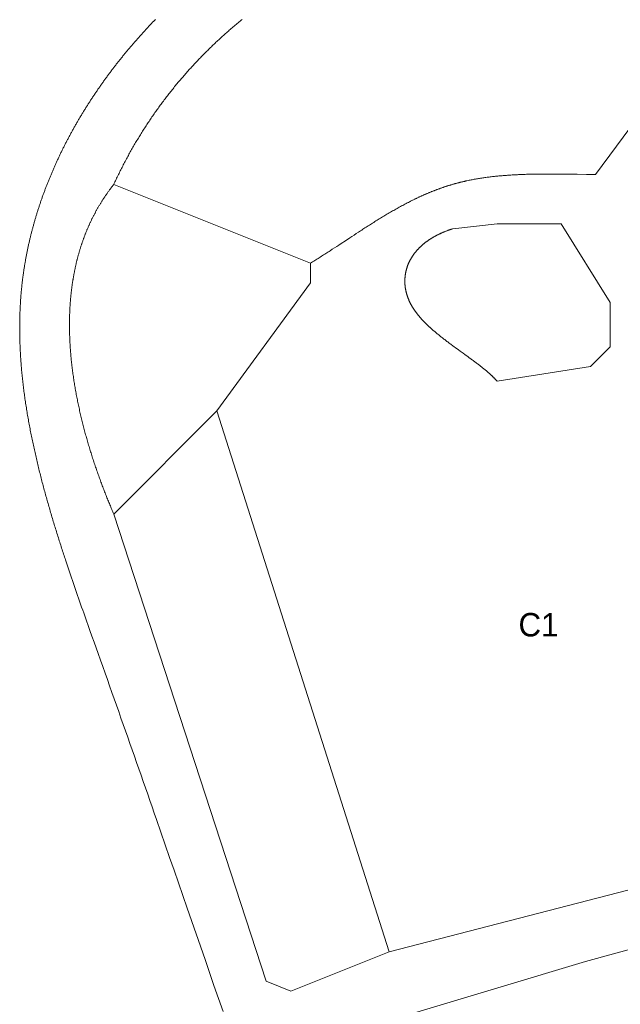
# Model space of a CAD drawing. Header units: millimetres. Extents: x -97041 to 284557, y -33528 to 335809.
# Tile 10 of 41: x -97041 to -61143, y 193936 to 252742. Entities that reach past the tile are written whole.
import ezdxf
from ezdxf.enums import TextEntityAlignment as Align

# ---------------------------------------------------------------- set-up
doc = ezdxf.new("R2010")
doc.units = ezdxf.units.MM
for name, color, linetype, lineweight in [('ANNOTATION', 7, 'Continuous', 13), ('GREEN', 3, 'Continuous', 18), ('POOL', 4, 'Continuous', 18)]:
    doc.layers.add(name, color=color, linetype=linetype, lineweight=lineweight)

msp = doc.modelspace()

# ---------------------------------------------------------------- linework, layer by layer
at = {"layer": 'GREEN'}
for points in [[(-84885.556, 193498.592), (-85157.467, 194283.15), (-85427.875, 195063.698), (-85964.695, 196613.905), (-86497.04, 198151.485), (-87025.938, 199678.713), (-87289.415, 200439.156), (-87552.414, 201197.863), (-87815.065, 201955.119), (-88077.495, 202711.208), (-88339.833, 203466.414), (-88602.207, 204221.022), (-88864.745, 204975.315), (-88996.115, 205352.433), (-89127.575, 205729.578), (-89259.14, 206106.787), (-89390.827, 206484.096), (-89522.65, 206861.539), (-89654.627, 207239.152), (-89786.773, 207616.97), (-89919.105, 207995.03), (-90051.638, 208373.367), (-90184.388, 208752.015), (-90317.372, 209131.012), (-90450.605, 209510.392), (-90584.104, 209890.19), (-90717.884, 210270.443), (-90851.962, 210651.186), (-90986.354, 211032.454), (-91121.075, 211414.284), (-91256.142, 211796.709), (-91391.571, 212179.767), (-91527.378, 212563.492), (-91663.578, 212947.92), (-91800.188, 213333.087), (-91937.224, 213719.028), (-92074.702, 214105.778), (-92212.638, 214493.374), (-92351.048, 214881.85), (-92597.405, 215572.509), (-92720.922, 215918.867), (-92844.537, 216265.884), (-92968.154, 216613.539), (-93029.934, 216787.6), (-93091.679, 216961.813), (-93153.376, 217136.175), (-93215.015, 217310.685), (-93276.583, 217485.339), (-93338.067, 217660.135), (-93399.457, 217835.071), (-93460.74, 218010.144), (-93521.904, 218185.351), (-93582.938, 218360.69), (-93643.828, 218536.158), (-93704.565, 218711.753), (-93765.134, 218887.473), (-93825.526, 219063.314), (-93885.726, 219239.275), (-93945.725, 219415.353), (-94005.509, 219591.544), (-94065.067, 219767.848), (-94124.387, 219944.261), (-94183.457, 220120.78), (-94242.264, 220297.404), (-94300.798, 220474.129), (-94329.958, 220562.529), (-94359.045, 220650.954), (-94388.058, 220739.402), (-94416.995, 220827.875), (-94445.855, 220916.371), (-94474.635, 221004.89), (-94503.335, 221093.432), (-94531.953, 221181.997), (-94560.488, 221270.584), (-94588.938, 221359.192), (-94617.301, 221447.823), (-94645.577, 221536.475), (-94673.763, 221625.148), (-94701.858, 221713.841), (-94729.861, 221802.555), (-94757.77, 221891.289), (-94785.583, 221980.043), (-94813.3, 222068.816), (-94840.919, 222157.608), (-94868.437, 222246.419), (-94895.854, 222335.248), (-94923.169, 222424.096), (-94950.379, 222512.961), (-94977.483, 222601.844), (-95004.48, 222690.745), (-95031.368, 222779.662), (-95058.146, 222868.596), (-95084.812, 222957.546), (-95111.364, 223046.512), (-95137.802, 223135.493), (-95164.124, 223224.49), (-95190.328, 223313.502), (-95216.413, 223402.529), (-95242.377, 223491.57), (-95268.218, 223580.625), (-95293.936, 223669.694), (-95319.529, 223758.776), (-95344.995, 223847.871), (-95370.333, 223936.979), (-95395.541, 224026.1), (-95420.618, 224115.233), (-95445.562, 224204.378), (-95470.373, 224293.534), (-95495.047, 224382.701), (-95519.584, 224471.88), (-95543.983, 224561.069), (-95568.241, 224650.268), (-95592.358, 224739.477), (-95616.332, 224828.696), (-95640.161, 224917.924), (-95663.844, 225007.162), (-95687.379, 225096.408), (-95710.765, 225185.662), (-95734.001, 225274.924), (-95757.085, 225364.195), (-95780.015, 225453.472), (-95802.79, 225542.757), (-95825.408, 225632.049), (-95847.868, 225721.347), (-95870.169, 225810.651), (-95892.309, 225899.961), (-95914.286, 225989.277), (-95936.099, 226078.598), (-95957.746, 226167.924), (-95979.227, 226257.254), (-96000.539, 226346.589), (-96021.681, 226435.928), (-96042.652, 226525.27), (-96063.449, 226614.616), (-96084.073, 226703.965), (-96104.52, 226793.316), (-96124.789, 226882.67), (-96144.88, 226972.026), (-96164.79, 227061.384), (-96184.519, 227150.743), (-96204.064, 227240.103), (-96223.424, 227329.464), (-96242.597, 227418.826), (-96261.583, 227508.188), (-96280.379, 227597.55), (-96298.984, 227686.911), (-96317.397, 227776.272), (-96335.616, 227865.631), (-96353.64, 227954.989), (-96371.467, 228044.346), (-96389.095, 228133.7), (-96406.524, 228223.052), (-96423.751, 228312.402), (-96440.776, 228401.748), (-96457.596, 228491.091), (-96474.21, 228580.431), (-96490.617, 228669.767), (-96506.815, 228759.098), (-96522.803, 228848.425), (-96538.579, 228937.747), (-96554.142, 229027.064), (-96569.49, 229116.376), (-96584.622, 229205.681), (-96599.536, 229294.981), (-96614.23, 229384.274), (-96628.704, 229473.561), (-96642.956, 229562.84), (-96656.984, 229652.112), (-96670.787, 229741.376), (-96684.363, 229830.632), (-96697.71, 229919.88), (-96710.828, 230009.12), (-96723.715, 230098.35), (-96736.37, 230187.571), (-96748.79, 230276.783), (-96760.974, 230365.985), (-96772.921, 230455.176), (-96784.63, 230544.357), (-96796.098, 230633.527), (-96807.325, 230722.686), (-96818.308, 230811.833), (-96829.047, 230900.969), (-96839.54, 230990.093), (-96849.785, 231079.204), (-96859.781, 231168.302), (-96869.527, 231257.388), (-96879.02, 231346.46), (-96888.26, 231435.518), (-96897.245, 231524.562), (-96905.973, 231613.593), (-96914.443, 231702.608), (-96922.653, 231791.608), (-96930.603, 231880.594), (-96938.29, 231969.563), (-96945.713, 232058.517), (-96952.87, 232147.455), (-96959.76, 232236.376), (-96966.382, 232325.28), (-96972.734, 232414.167), (-96978.814, 232503.037), (-96984.621, 232591.889), (-96990.154, 232680.723), (-96995.411, 232769.538), (-97000.39, 232858.335), (-97005.091, 232947.112), (-97009.511, 233035.871), (-97013.649, 233124.609), (-97017.503, 233213.328), (-97021.073, 233302.026), (-97024.356, 233390.704), (-97027.351, 233479.361), (-97030.057, 233567.996), (-97032.472, 233656.61), (-97034.595, 233745.202), (-97036.423, 233833.772), (-97037.957, 233922.32), (-97039.193, 234010.845), (-97040.131, 234099.346), (-97040.488, 234143.588), (-97040.769, 234187.824), (-97040.976, 234232.054), (-97041.106, 234276.278), (-97041.161, 234320.496), (-97041.14, 234364.709), (-97041.043, 234408.915), (-97040.87, 234453.114), (-97040.62, 234497.308), (-97040.294, 234541.495), (-97039.89, 234585.677), (-97039.41, 234629.852), (-97038.853, 234674.02), (-97038.218, 234718.182), (-97037.505, 234762.338), (-97036.715, 234806.487), (-97035.847, 234850.63), (-97034.901, 234894.766), (-97033.876, 234938.896), (-97032.773, 234983.019), (-97031.591, 235027.136), (-97030.33, 235071.245), (-97028.991, 235115.349), (-97027.572, 235159.445), (-97026.073, 235203.534), (-97024.495, 235247.617), (-97022.837, 235291.693), (-97021.099, 235335.761), (-97019.281, 235379.823), (-97017.383, 235423.878), (-97015.403, 235467.926), (-97013.344, 235511.967), (-97011.203, 235556), (-97008.981, 235600.027), (-97006.678, 235644.046), (-97004.293, 235688.058), (-97001.827, 235732.062), (-96999.279, 235776.06), (-96996.648, 235820.05), (-96993.936, 235864.032), (-96991.141, 235908.008), (-96988.263, 235951.975), (-96985.303, 235995.935), (-96982.26, 236039.888), (-96979.133, 236083.833), (-96975.923, 236127.771), (-96972.63, 236171.7), (-96969.253, 236215.622), (-96965.792, 236259.536), (-96962.246, 236303.443), (-96958.617, 236347.342), (-96954.903, 236391.232), (-96951.104, 236435.115), (-96947.221, 236478.99), (-96943.252, 236522.857), (-96939.198, 236566.716), (-96935.059, 236610.567), (-96930.835, 236654.409), (-96926.524, 236698.244), (-96922.127, 236742.07), (-96917.645, 236785.888), (-96913.076, 236829.698), (-96908.42, 236873.5), (-96903.678, 236917.293), (-96898.849, 236961.078), (-96893.932, 237004.854), (-96888.929, 237048.622), (-96883.838, 237092.382), (-96878.659, 237136.133), (-96873.392, 237179.875), (-96868.038, 237223.609), (-96862.595, 237267.334), (-96857.064, 237311.05), (-96851.444, 237354.758), (-96845.736, 237398.456), (-96839.938, 237442.146), (-96834.051, 237485.828), (-96828.075, 237529.5), (-96821.14, 237579.373), (-96814.088, 237629.234), (-96806.92, 237679.083), (-96799.635, 237728.92), (-96792.234, 237778.745), (-96784.717, 237828.557), (-96777.084, 237878.357), (-96769.335, 237928.144), (-96761.471, 237977.919), (-96753.492, 238027.681), (-96745.397, 238077.429), (-96737.188, 238127.165), (-96728.863, 238176.887), (-96720.424, 238226.596), (-96711.87, 238276.291), (-96703.202, 238325.972), (-96694.419, 238375.64), (-96685.523, 238425.293), (-96676.512, 238474.933), (-96667.388, 238524.558), (-96658.15, 238574.168), (-96648.798, 238623.764), (-96639.334, 238673.346), (-96629.756, 238722.912), (-96620.065, 238772.464), (-96610.261, 238822.001), (-96600.345, 238871.522), (-96590.316, 238921.028), (-96580.175, 238970.518), (-96569.922, 239019.993), (-96559.556, 239069.451), (-96549.079, 239118.894), (-96538.49, 239168.321), (-96527.789, 239217.732), (-96516.977, 239267.126), (-96506.054, 239316.504), (-96495.02, 239365.865), (-96483.875, 239415.21), (-96472.619, 239464.537), (-96461.252, 239513.848), (-96449.775, 239563.141), (-96438.188, 239612.417), (-96426.491, 239661.675), (-96414.683, 239710.916), (-96402.766, 239760.139), (-96390.739, 239809.345), (-96378.603, 239858.532), (-96366.357, 239907.701), (-96354.002, 239956.852), (-96341.538, 240005.984), (-96328.966, 240055.098), (-96316.284, 240104.193), (-96303.494, 240153.27), (-96290.596, 240202.327), (-96277.589, 240251.365), (-96264.475, 240300.384), (-96251.252, 240349.384), (-96237.922, 240398.364), (-96224.484, 240447.324), (-96210.939, 240496.265), (-96197.286, 240545.185), (-96183.527, 240594.086), (-96169.66, 240642.966), (-96155.686, 240691.826), (-96141.606, 240740.666), (-96127.42, 240789.485), (-96113.127, 240838.283), (-96098.728, 240887.06), (-96084.223, 240935.816), (-96069.612, 240984.551), (-96054.896, 241033.265), (-96040.073, 241081.957), (-96025.146, 241130.627), (-96010.113, 241179.276), (-95994.976, 241227.903), (-95979.733, 241276.508), (-95964.386, 241325.091), (-95948.934, 241373.651), (-95933.378, 241422.189), (-95917.717, 241470.705), (-95901.952, 241519.198), (-95886.084, 241567.668), (-95870.112, 241616.115), (-95854.036, 241664.538), (-95837.856, 241712.939), (-95821.573, 241761.316), (-95805.188, 241809.67), (-95788.699, 241858), (-95772.107, 241906.306), (-95755.413, 241954.588), (-95738.616, 242002.846), (-95721.717, 242051.08), (-95704.715, 242099.29), (-95687.612, 242147.475), (-95670.406, 242195.635), (-95653.099, 242243.771), (-95635.691, 242291.882), (-95618.181, 242339.968), (-95600.57, 242388.028), (-95582.857, 242436.063), (-95565.044, 242484.073), (-95547.13, 242532.057), (-95529.115, 242580.015), (-95511, 242627.948), (-95492.785, 242675.854), (-95474.47, 242723.735), (-95456.054, 242771.589), (-95437.539, 242819.416), (-95418.924, 242867.217), (-95400.21, 242914.991), (-95381.396, 242962.739), (-95362.483, 243010.459), (-95343.471, 243058.153), (-95324.361, 243105.819), (-95305.151, 243153.457), (-95285.843, 243201.069), (-95266.437, 243248.652), (-95246.932, 243296.208), (-95227.33, 243343.735), (-95207.629, 243391.235), (-95187.831, 243438.706), (-95167.935, 243486.149), (-95147.942, 243533.564), (-95127.851, 243580.95), (-95107.663, 243628.307), (-95087.379, 243675.635), (-95066.997, 243722.934), (-95046.519, 243770.204), (-95025.944, 243817.445), (-95005.274, 243864.656), (-94984.507, 243911.837), (-94963.644, 243958.989), (-94942.685, 244006.111), (-94921.63, 244053.203), (-94900.48, 244100.265), (-94879.235, 244147.296), (-94857.894, 244194.297), (-94836.458, 244241.267), (-94814.928, 244288.207), (-94793.302, 244335.116), (-94771.582, 244381.994), (-94749.768, 244428.84), (-94727.859, 244475.656), (-94705.857, 244522.44), (-94683.76, 244569.192), (-94661.57, 244615.913), (-94639.286, 244662.602), (-94616.908, 244709.259), (-94594.438, 244755.884), (-94571.874, 244802.477), (-94549.217, 244849.037), (-94526.467, 244895.565), (-94503.625, 244942.06), (-94480.69, 244988.523), (-94457.663, 245034.952), (-94434.543, 245081.349), (-94411.332, 245127.712), (-94388.028, 245174.042), (-94364.633, 245220.338), (-94341.147, 245266.601), (-94317.569, 245312.83), (-94293.9, 245359.025), (-94270.139, 245405.186), (-94246.288, 245451.313), (-94222.346, 245497.406), (-94198.313, 245543.464), (-94174.19, 245589.488), (-94149.977, 245635.477), (-94125.674, 245681.431), (-94101.28, 245727.35), (-94076.797, 245773.234), (-94052.224, 245819.083), (-94027.562, 245864.896), (-94002.81, 245910.674), (-93977.969, 245956.416), (-93953.039, 246002.122), (-93928.02, 246047.792), (-93902.913, 246093.426), (-93877.717, 246139.024), (-93852.433, 246184.586), (-93827.06, 246230.111), (-93801.599, 246275.599), (-93776.051, 246321.051), (-93750.414, 246366.466), (-93724.69, 246411.843), (-93698.879, 246457.184), (-93672.98, 246502.487), (-93646.995, 246547.752), (-93620.922, 246592.98), (-93594.763, 246638.171), (-93568.517, 246683.323), (-93542.184, 246728.437), (-93515.765, 246773.513), (-93489.26, 246818.551), (-93462.669, 246863.551), (-93435.992, 246908.511), (-93409.23, 246953.433), (-93382.381, 246998.317), (-93355.448, 247043.161), (-93328.429, 247087.966), (-93301.326, 247132.732), (-93274.137, 247177.458), (-93246.864, 247222.145), (-93219.506, 247266.792), (-93192.063, 247311.4), (-93164.537, 247355.967), (-93136.926, 247400.494), (-93109.232, 247444.981), (-93081.453, 247489.428), (-93053.591, 247533.834), (-93025.646, 247578.199), (-92997.617, 247622.524), (-92969.505, 247666.808), (-92941.31, 247711.051), (-92913.032, 247755.252), (-92884.672, 247799.412), (-92856.229, 247843.531), (-92827.704, 247887.608), (-92799.096, 247931.643), (-92770.407, 247975.637), (-92741.636, 248019.588), (-92712.783, 248063.497), (-92683.848, 248107.364), (-92654.832, 248151.188), (-92625.735, 248194.97), (-92596.556, 248238.709), (-92567.297, 248282.405), (-92537.957, 248326.059), (-92508.537, 248369.669), (-92479.035, 248413.236), (-92449.454, 248456.759), (-92419.793, 248500.239), (-92390.051, 248543.675), (-92360.23, 248587.067), (-92330.329, 248630.416), (-92300.349, 248673.72), (-92270.289, 248716.98), (-92240.15, 248760.196), (-92209.932, 248803.367), (-92179.635, 248846.493), (-92149.26, 248889.575), (-92118.806, 248932.611), (-92088.274, 248975.603), (-92057.663, 249018.549), (-92026.974, 249061.451), (-91996.208, 249104.306), (-91965.363, 249147.116), (-91934.441, 249189.88), (-91903.442, 249232.599), (-91872.365, 249275.271), (-91841.212, 249317.897), (-91809.981, 249360.477), (-91778.674, 249403.01), (-91747.29, 249445.497), (-91715.829, 249487.937), (-91684.292, 249530.33), (-91652.679, 249572.676), (-91620.99, 249614.975), (-91589.225, 249657.227), (-91557.384, 249699.431), (-91525.468, 249741.588), (-91493.477, 249783.697), (-91461.41, 249825.758), (-91429.268, 249867.771), (-91397.052, 249909.736), (-91364.761, 249951.653), (-91332.395, 249993.521), (-91299.954, 250035.341), (-91267.44, 250077.113), (-91234.851, 250118.835), (-91202.188, 250160.509), (-91169.452, 250202.133), (-91136.642, 250243.708), (-91103.759, 250285.234), (-91070.802, 250326.711), (-91037.772, 250368.137), (-91004.669, 250409.514), (-90971.493, 250450.841), (-90938.245, 250492.118), (-90904.924, 250533.345), (-90871.531, 250574.522), (-90838.065, 250615.648), (-90804.528, 250656.723), (-90770.919, 250697.748), (-90737.237, 250738.722), (-90703.485, 250779.645), (-90669.661, 250820.517), (-90635.766, 250861.337), (-90601.799, 250902.106), (-90567.762, 250942.824), (-90533.654, 250983.489), (-90499.475, 251024.103), (-90465.226, 251064.665), (-90430.907, 251105.175), (-90396.518, 251145.633), (-90362.058, 251186.038), (-90327.529, 251226.391), (-90292.93, 251266.691), (-90258.262, 251306.938), (-90223.524, 251347.132), (-90188.717, 251387.273), (-90153.841, 251427.361), (-90118.896, 251467.396), (-90083.883, 251507.377), (-90048.801, 251547.304), (-90013.65, 251587.178), (-89978.432, 251626.998), (-89943.145, 251666.763), (-89907.791, 251706.475), (-89872.368, 251746.132), (-89836.878, 251785.735), (-89801.321, 251825.283), (-89765.696, 251864.776), (-89730.005, 251904.215), (-89694.246, 251943.598), (-89658.421, 251982.927), (-89622.528, 252022.2), (-89586.57, 252061.418), (-89550.545, 252100.58), (-89514.454, 252139.686), (-89478.297, 252178.736), (-89442.074, 252217.731), (-89405.785, 252256.669), (-89369.431, 252295.552), (-89333.012, 252334.377), (-89296.527, 252373.147), (-89259.977, 252411.859), (-89223.363, 252450.515), (-89186.684, 252489.114), (-89149.94, 252527.656), (-89113.131, 252566.14), (-89076.259, 252604.567), (-89039.322, 252642.937), (-89002.321, 252681.249), (-88965.257, 252719.503), (-88928.129, 252757.699)], [(-91418.501, 242900.578), (-91384.297, 242974.731), (-91349.904, 243048.72), (-91315.323, 243122.545), (-91280.553, 243196.206), (-91245.595, 243269.702), (-91210.45, 243343.035), (-91175.119, 243416.204), (-91139.6, 243489.209), (-91103.896, 243562.049), (-91068.005, 243634.726), (-91031.929, 243707.24), (-90995.669, 243779.589), (-90959.223, 243851.775), (-90922.594, 243923.797), (-90885.78, 243995.656), (-90848.784, 244067.351), (-90811.604, 244138.882), (-90774.242, 244210.25), (-90736.697, 244281.454), (-90698.971, 244352.496), (-90661.064, 244423.373), (-90622.975, 244494.088), (-90584.706, 244564.639), (-90546.257, 244635.027), (-90507.627, 244705.252), (-90468.819, 244775.313), (-90429.831, 244845.212), (-90390.665, 244914.948), (-90351.321, 244984.52), (-90311.799, 245053.93), (-90272.099, 245123.177), (-90232.223, 245192.261), (-90192.17, 245261.182), (-90151.941, 245329.94), (-90111.536, 245398.536), (-90070.955, 245466.969), (-90030.2, 245535.239), (-89989.27, 245603.347), (-89948.166, 245671.292), (-89906.888, 245739.075), (-89865.437, 245806.695), (-89823.812, 245874.153), (-89782.015, 245941.448), (-89740.046, 246008.581), (-89697.905, 246075.552), (-89655.593, 246142.361), (-89613.11, 246209.007), (-89570.456, 246275.491), (-89527.632, 246341.814), (-89484.638, 246407.974), (-89441.475, 246473.972), (-89398.143, 246539.808), (-89354.642, 246605.482), (-89310.973, 246670.995), (-89267.136, 246736.345), (-89223.132, 246801.534), (-89178.961, 246866.561), (-89134.623, 246931.426), (-89090.119, 246996.13), (-89045.449, 247060.672), (-89000.614, 247125.053), (-88955.614, 247189.272), (-88910.449, 247253.329), (-88865.12, 247317.225), (-88819.628, 247380.96), (-88773.971, 247444.534), (-88728.152, 247507.946), (-88682.171, 247571.197), (-88636.027, 247634.286), (-88589.721, 247697.215), (-88543.254, 247759.982), (-88496.626, 247822.588), (-88449.837, 247885.034), (-88402.888, 247947.318), (-88355.78, 248009.441), (-88308.512, 248071.404), (-88261.085, 248133.205), (-88213.499, 248194.846), (-88165.755, 248256.326), (-88117.853, 248317.646), (-88069.794, 248378.804), (-88021.578, 248439.802), (-87973.206, 248500.64), (-87924.677, 248561.317), (-87875.992, 248621.833), (-87827.152, 248682.189), (-87778.157, 248742.385), (-87729.007, 248802.42), (-87679.704, 248862.295), (-87630.246, 248922.01), (-87580.635, 248981.564), (-87530.871, 249040.959), (-87480.954, 249100.193), (-87430.885, 249159.267), (-87380.665, 249218.181), (-87330.293, 249276.935), (-87279.77, 249335.529), (-87229.096, 249393.963), (-87178.272, 249452.237), (-87127.298, 249510.352), (-87076.175, 249568.307), (-87024.903, 249626.102), (-86973.483, 249683.737), (-86921.914, 249741.212), (-86870.197, 249798.528), (-86818.333, 249855.685), (-86766.322, 249912.682), (-86714.164, 249969.519), (-86661.86, 250026.198), (-86609.411, 250082.716), (-86556.816, 250139.076), (-86504.075, 250195.276), (-86451.191, 250251.317), (-86398.162, 250307.198), (-86344.989, 250362.921), (-86291.673, 250418.484), (-86238.214, 250473.889), (-86184.612, 250529.134), (-86130.868, 250584.22), (-86076.982, 250639.148), (-86022.955, 250693.916), (-85968.787, 250748.526), (-85914.478, 250802.977), (-85860.029, 250857.269), (-85805.441, 250911.403), (-85750.712, 250965.377), (-85695.845, 251019.194), (-85640.839, 251072.851), (-85585.695, 251126.35), (-85530.414, 251179.691), (-85474.994, 251232.873), (-85419.438, 251285.897), (-85363.745, 251338.762), (-85307.916, 251391.469), (-85251.951, 251444.018), (-85195.851, 251496.409), (-85139.616, 251548.641), (-85083.246, 251600.716), (-85026.742, 251652.632), (-84970.104, 251704.39), (-84913.332, 251755.991), (-84856.428, 251807.433), (-84799.391, 251858.717), (-84742.222, 251909.844), (-84684.921, 251960.813), (-84627.488, 252011.624), (-84569.925, 252062.277), (-84512.231, 252112.773), (-84454.407, 252163.11), (-84396.453, 252213.291), (-84338.369, 252263.314), (-84280.157, 252313.179), (-84221.816, 252362.887), (-84163.346, 252412.437), (-84104.749, 252461.83), (-84046.025, 252511.066), (-83987.173, 252560.145), (-83928.195, 252609.066), (-83869.091, 252657.83), (-83809.86, 252706.437), (-83750.505, 252754.887)], [(-56752.874, 251420.097), (-62628.404, 243488.131), (-62764.277, 243490.193), (-62900.193, 243492.359), (-63172.119, 243496.918), (-63716.1, 243506.348), (-63988.014, 243510.877), (-64123.921, 243513.021), (-64259.782, 243515.056), (-64395.59, 243516.96), (-64531.335, 243518.712), (-64667.008, 243520.292), (-64802.6, 243521.677), (-64938.104, 243522.847), (-65073.509, 243523.779), (-65208.807, 243524.454), (-65343.989, 243524.848), (-65411.534, 243524.934), (-65479.047, 243524.942), (-65546.526, 243524.869), (-65613.971, 243524.714), (-65681.38, 243524.472), (-65748.753, 243524.142), (-65816.088, 243523.72), (-65883.384, 243523.205), (-65950.64, 243522.593), (-66017.854, 243521.881), (-66085.027, 243521.068), (-66152.156, 243520.151), (-66219.241, 243519.126), (-66286.281, 243517.991), (-66353.273, 243516.744), (-66420.218, 243515.381), (-66487.115, 243513.901), (-66553.961, 243512.3), (-66620.756, 243510.576), (-66687.499, 243508.726), (-66754.189, 243506.747), (-66820.825, 243504.638), (-66887.405, 243502.394), (-66953.928, 243500.014), (-67020.394, 243497.495), (-67086.801, 243494.833), (-67153.149, 243492.028), (-67219.435, 243489.075), (-67285.659, 243485.972), (-67351.82, 243482.717), (-67417.917, 243479.306), (-67483.948, 243475.738), (-67549.913, 243472.009), (-67615.811, 243468.117), (-67681.639, 243464.06), (-67747.398, 243459.833), (-67813.086, 243455.436), (-67878.702, 243450.865), (-67944.245, 243446.117), (-68009.713, 243441.19), (-68075.106, 243436.081), (-68140.423, 243430.788), (-68205.663, 243425.307), (-68270.823, 243419.637), (-68335.904, 243413.774), (-68400.904, 243407.716), (-68465.823, 243401.46), (-68530.658, 243395.004), (-68595.409, 243388.345), (-68660.074, 243381.479), (-68724.654, 243374.406), (-68789.146, 243367.121), (-68853.549, 243359.622), (-68917.863, 243351.907), (-68982.086, 243343.973), (-69046.217, 243335.817), (-69110.255, 243327.436), (-69174.199, 243318.828), (-69238.048, 243309.991), (-69301.8, 243300.921), (-69365.455, 243291.616), (-69429.012, 243282.073), (-69492.469, 243272.29), (-69555.825, 243262.263), (-69619.08, 243251.991), (-69682.231, 243241.47), (-69745.279, 243230.698), (-69808.221, 243219.673), (-69871.058, 243208.391), (-69933.786, 243196.849), (-69996.407, 243185.046), (-70058.918, 243172.979), (-70121.318, 243160.645), (-70183.607, 243148.04), (-70245.782, 243135.164), (-70307.844, 243122.012), (-70369.791, 243108.582), (-70400.721, 243101.762), (-70431.621, 243094.872), (-70462.493, 243087.911), (-70493.335, 243080.879), (-70524.147, 243073.775), (-70554.929, 243066.6), (-70585.682, 243059.353), (-70616.405, 243052.033), (-70647.097, 243044.64), (-70677.76, 243037.174), (-70708.392, 243029.635), (-70738.993, 243022.022), (-70769.564, 243014.335), (-70800.103, 243006.573), (-70830.612, 242998.737), (-70861.09, 242990.826), (-70891.536, 242982.839), (-70921.951, 242974.776), (-70952.335, 242966.638), (-70982.687, 242958.422), (-71013.007, 242950.13), (-71043.295, 242941.761), (-71080.364, 242931.401), (-71117.385, 242920.926), (-71154.358, 242910.335), (-71191.284, 242899.63), (-71228.162, 242888.811), (-71264.994, 242877.878), (-71301.779, 242866.833), (-71338.518, 242855.677), (-71375.211, 242844.408), (-71411.858, 242833.029), (-71448.459, 242821.54), (-71485.014, 242809.941), (-71521.525, 242798.234), (-71557.991, 242786.418), (-71594.412, 242774.494), (-71630.789, 242762.463), (-71667.121, 242750.326), (-71703.41, 242738.083), (-71739.655, 242725.734), (-71775.857, 242713.281), (-71812.016, 242700.724), (-71848.132, 242688.063), (-71884.205, 242675.299), (-71920.236, 242662.433), (-71956.225, 242649.466), (-71992.172, 242636.398), (-72028.077, 242623.229), (-72063.941, 242609.96), (-72099.764, 242596.592), (-72135.546, 242583.126), (-72171.288, 242569.561), (-72206.989, 242555.9), (-72242.65, 242542.141), (-72278.271, 242528.287), (-72313.853, 242514.336), (-72349.395, 242500.291), (-72384.899, 242486.152), (-72420.363, 242471.919), (-72455.789, 242457.593), (-72491.177, 242443.174), (-72526.527, 242428.664), (-72561.839, 242414.062), (-72597.113, 242399.369), (-72632.35, 242384.587), (-72667.55, 242369.715), (-72702.713, 242354.754), (-72737.84, 242339.706), (-72772.93, 242324.569), (-72807.984, 242309.346), (-72843.003, 242294.036), (-72877.986, 242278.64), (-72912.934, 242263.159), (-72947.846, 242247.594), (-72982.724, 242231.945), (-73017.568, 242216.212), (-73052.377, 242200.397), (-73087.152, 242184.499), (-73121.894, 242168.52), (-73156.601, 242152.461), (-73191.276, 242136.321), (-73225.918, 242120.101), (-73260.527, 242103.802), (-73295.103, 242087.425), (-73329.647, 242070.97), (-73364.159, 242054.437), (-73398.64, 242037.828), (-73433.089, 242021.143), (-73467.506, 242004.383), (-73501.893, 241987.548), (-73536.249, 241970.639), (-73570.575, 241953.656), (-73604.87, 241936.6), (-73639.135, 241919.472), (-73673.371, 241902.272), (-73707.577, 241885.001), (-73741.754, 241867.659), (-73810.022, 241832.767), (-73878.175, 241797.6), (-73946.217, 241762.163), (-74014.149, 241726.461), (-74081.973, 241690.499), (-74149.691, 241654.281), (-74217.306, 241617.814), (-74284.819, 241581.1), (-74352.233, 241544.147), (-74419.549, 241506.957), (-74486.769, 241469.537), (-74553.895, 241431.89), (-74620.93, 241394.023), (-74687.876, 241355.939), (-74754.734, 241317.644), (-74821.506, 241279.143), (-74888.195, 241240.44), (-74954.802, 241201.54), (-75021.33, 241162.449), (-75087.781, 241123.171), (-75154.156, 241083.71), (-75220.458, 241044.072), (-75286.688, 241004.262), (-75352.849, 240964.285), (-75418.943, 240924.145), (-75484.971, 240883.848), (-75550.936, 240843.397), (-75616.84, 240802.799), (-75682.685, 240762.058), (-75748.472, 240721.179), (-75814.204, 240680.166), (-75879.883, 240639.025), (-75945.511, 240597.76), (-76011.09, 240556.377), (-76076.622, 240514.88), (-76142.108, 240473.275), (-76207.552, 240431.565), (-76272.954, 240389.756), (-76338.317, 240347.853), (-76403.644, 240305.86), (-76468.935, 240263.784), (-76534.193, 240221.627), (-76599.421, 240179.396), (-76664.619, 240137.095), (-76794.938, 240052.303), (-76925.165, 239967.29), (-77055.316, 239882.096), (-77185.409, 239796.758), (-77315.459, 239711.317), (-77575.494, 239540.281), (-77835.551, 239369.298), (-77965.628, 239283.924), (-78095.76, 239198.681), (-78225.962, 239113.608), (-78356.25, 239028.743), (-78486.641, 238944.125), (-78551.879, 238901.922), (-78617.15, 238859.795), (-78682.454, 238817.749), (-78747.794, 238775.79), (-78813.172, 238733.922), (-78878.59, 238692.15), (-78944.049, 238650.478), (-79009.553, 238608.913), (-79075.102, 238567.459), (-79140.699, 238526.12), (-79206.346, 238484.901), (-79272.045, 238443.808), (-79337.797, 238402.845), (-79403.606, 238362.017), (-79469.473, 238321.329), (-79535.399, 238280.786), (-79601.388, 238240.393), (-79667.441, 238200.154)], [(-91418.501, 223217.553), (-91447.869, 223285.569), (-91477.18, 223353.815), (-91506.433, 223422.288), (-91535.625, 223490.988), (-91564.754, 223559.912), (-91593.819, 223629.058), (-91622.817, 223698.425), (-91651.747, 223768.009), (-91680.605, 223837.811), (-91709.391, 223907.827), (-91738.101, 223978.055), (-91766.735, 224048.495), (-91795.289, 224119.143), (-91823.763, 224189.999), (-91852.153, 224261.059), (-91880.458, 224332.323), (-91908.676, 224403.789), (-91936.804, 224475.454), (-91964.841, 224547.316), (-91992.785, 224619.374), (-92020.633, 224691.626), (-92048.383, 224764.07), (-92076.034, 224836.704), (-92103.583, 224909.526), (-92131.029, 224982.535), (-92158.369, 225055.727), (-92185.601, 225129.102), (-92212.723, 225202.658), (-92239.733, 225276.393), (-92266.629, 225350.304), (-92293.41, 225424.39), (-92320.072, 225498.649), (-92346.614, 225573.079), (-92373.034, 225647.679), (-92399.329, 225722.445), (-92425.498, 225797.378), (-92451.539, 225872.473), (-92477.45, 225947.731), (-92503.228, 226023.148), (-92528.872, 226098.723), (-92554.379, 226174.454), (-92579.747, 226250.339), (-92604.975, 226326.376), (-92630.06, 226402.564), (-92655, 226478.9), (-92679.793, 226555.383), (-92704.438, 226632.01), (-92728.931, 226708.78), (-92753.272, 226785.69), (-92777.458, 226862.74), (-92801.486, 226939.927), (-92825.355, 227017.249), (-92849.064, 227094.704), (-92872.608, 227172.29), (-92895.988, 227250.006), (-92919.2, 227327.85), (-92942.243, 227405.819), (-92965.114, 227483.913), (-92987.812, 227562.128), (-93010.334, 227640.463), (-93032.679, 227718.916), (-93054.844, 227797.485), (-93076.827, 227876.169), (-93098.626, 227954.965), (-93120.24, 228033.872), (-93141.665, 228112.888), (-93162.901, 228192.01), (-93183.945, 228271.237), (-93204.794, 228350.568), (-93225.448, 228429.999), (-93245.903, 228509.529), (-93266.158, 228589.157), (-93286.211, 228668.881), (-93306.059, 228748.697), (-93325.702, 228828.606), (-93345.135, 228908.604), (-93364.358, 228988.69), (-93383.369, 229068.862), (-93402.165, 229149.118), (-93420.745, 229229.457), (-93439.105, 229309.875), (-93457.245, 229390.372), (-93475.163, 229470.946), (-93492.855, 229551.594), (-93510.32, 229632.315), (-93527.557, 229713.107), (-93544.562, 229793.967), (-93561.335, 229874.895), (-93577.872, 229955.888), (-93594.172, 230036.944), (-93610.233, 230118.062), (-93626.052, 230199.239), (-93641.628, 230280.473), (-93656.959, 230361.764), (-93672.042, 230443.108), (-93686.876, 230524.504), (-93701.459, 230605.95), (-93715.787, 230687.444), (-93729.86, 230768.984), (-93743.676, 230850.569), (-93757.231, 230932.196), (-93770.525, 231013.864), (-93783.555, 231095.57), (-93796.319, 231177.314), (-93808.815, 231259.092), (-93821.04, 231340.903), (-93832.994, 231422.745), (-93844.674, 231504.616), (-93856.077, 231586.515), (-93867.203, 231668.439), (-93878.047, 231750.387), (-93888.61, 231832.356), (-93898.888, 231914.345), (-93908.88, 231996.352), (-93918.583, 232078.375), (-93927.996, 232160.412), (-93937.116, 232242.461), (-93945.941, 232324.521), (-93954.469, 232406.589), (-93962.699, 232488.663), (-93966.701, 232529.702), (-93970.628, 232570.742), (-93974.479, 232611.783), (-93978.254, 232652.824), (-93981.953, 232693.865), (-93985.575, 232734.906), (-93989.121, 232775.947), (-93992.589, 232816.988), (-93995.981, 232858.027), (-93999.295, 232899.066), (-94002.531, 232940.104), (-94005.688, 232981.14), (-94008.768, 233022.174), (-94011.769, 233063.207), (-94014.692, 233104.237), (-94017.535, 233145.265), (-94020.299, 233186.29), (-94022.983, 233227.313), (-94025.588, 233268.332), (-94028.112, 233309.348), (-94030.556, 233350.361), (-94032.92, 233391.369), (-94035.203, 233432.374), (-94037.404, 233473.374), (-94039.524, 233514.37), (-94041.563, 233555.361), (-94043.519, 233596.347), (-94045.394, 233637.328), (-94047.186, 233678.303), (-94048.896, 233719.273), (-94050.522, 233760.236), (-94052.066, 233801.194), (-94053.526, 233842.145), (-94054.902, 233883.089), (-94056.194, 233924.027), (-94057.402, 233964.957), (-94058.526, 234005.88), (-94059.565, 234046.796), (-94060.519, 234087.703), (-94061.388, 234128.603), (-94062.171, 234169.494), (-94062.869, 234210.377), (-94063.481, 234251.251), (-94064.006, 234292.115), (-94064.445, 234332.971), (-94064.797, 234373.817), (-94065.062, 234414.654), (-94065.24, 234455.48), (-94065.33, 234496.296), (-94065.333, 234537.102), (-94065.247, 234577.897), (-94065.073, 234618.682), (-94064.811, 234659.455), (-94064.46, 234700.216), (-94064.02, 234740.967), (-94063.49, 234781.705), (-94062.871, 234822.431), (-94062.162, 234863.145), (-94061.363, 234903.846), (-94060.473, 234944.535), (-94059.493, 234985.21), (-94058.422, 235025.872), (-94057.26, 235066.521), (-94056.007, 235107.156), (-94054.662, 235147.777), (-94053.225, 235188.383), (-94051.695, 235228.976), (-94050.074, 235269.553), (-94048.36, 235310.116), (-94046.553, 235350.663), (-94044.652, 235391.195), (-94042.659, 235431.712), (-94040.571, 235472.212), (-94038.39, 235512.697), (-94036.114, 235553.165), (-94033.744, 235593.616), (-94031.279, 235634.051), (-94028.72, 235674.469), (-94026.065, 235714.869), (-94023.314, 235755.252), (-94020.468, 235795.617), (-94017.526, 235835.964), (-94014.487, 235876.292), (-94011.352, 235916.603), (-94008.121, 235956.894), (-94004.792, 235997.167), (-94001.366, 236037.421), (-93997.842, 236077.655), (-93994.221, 236117.869), (-93990.502, 236158.063), (-93986.684, 236198.238), (-93982.767, 236238.392), (-93978.752, 236278.525), (-93974.638, 236318.638), (-93970.425, 236358.729), (-93966.111, 236398.799), (-93961.698, 236438.848), (-93957.185, 236478.875), (-93952.572, 236518.879), (-93947.858, 236558.862), (-93943.043, 236598.822), (-93938.127, 236638.759), (-93933.109, 236678.674), (-93927.99, 236718.565), (-93922.769, 236758.432), (-93917.446, 236798.276), (-93912.02, 236838.096), (-93906.492, 236877.892), (-93900.861, 236917.664), (-93895.126, 236957.411), (-93889.288, 236997.133), (-93883.347, 237036.83), (-93877.301, 237076.501), (-93871.152, 237116.147), (-93864.897, 237155.768), (-93858.538, 237195.362), (-93852.075, 237234.93), (-93845.505, 237274.471), (-93838.831, 237313.986), (-93832.05, 237353.473), (-93825.164, 237392.934), (-93818.171, 237432.367), (-93811.072, 237471.772), (-93803.866, 237511.149), (-93796.553, 237550.499), (-93789.133, 237589.819), (-93781.605, 237629.111), (-93773.969, 237668.375), (-93766.225, 237707.609), (-93758.373, 237746.813), (-93750.413, 237785.989), (-93742.343, 237825.134), (-93734.165, 237864.249), (-93725.877, 237903.334), (-93717.479, 237942.388), (-93708.972, 237981.412), (-93700.354, 238020.405), (-93691.626, 238059.366), (-93682.788, 238098.296), (-93673.838, 238137.194), (-93664.778, 238176.06), (-93655.606, 238214.894), (-93646.322, 238253.696), (-93636.927, 238292.465), (-93627.419, 238331.201), (-93617.799, 238369.904), (-93608.066, 238408.573), (-93598.22, 238447.209), (-93588.261, 238485.811), (-93578.189, 238524.379), (-93568.003, 238562.913), (-93557.703, 238601.412), (-93547.289, 238639.876), (-93536.76, 238678.305), (-93526.116, 238716.699), (-93515.358, 238755.058), (-93504.484, 238793.381), (-93493.495, 238831.667), (-93482.39, 238869.918), (-93471.169, 238908.132), (-93459.831, 238946.309), (-93448.377, 238984.45), (-93436.807, 239022.553), (-93425.119, 239060.619), (-93413.314, 239098.647), (-93401.391, 239136.638), (-93389.351, 239174.59), (-93377.192, 239212.504), (-93364.916, 239250.379), (-93352.52, 239288.216), (-93340.006, 239326.014), (-93327.373, 239363.772), (-93314.62, 239401.49), (-93301.748, 239439.169), (-93288.755, 239476.808), (-93275.643, 239514.407), (-93262.41, 239551.965), (-93249.057, 239589.483), (-93235.583, 239626.959), (-93221.987, 239664.395), (-93208.271, 239701.789), (-93194.432, 239739.141), (-93180.472, 239776.452), (-93166.389, 239813.72), (-93152.184, 239850.946), (-93137.856, 239888.129), (-93123.406, 239925.27), (-93108.832, 239962.367), (-93094.134, 239999.421), (-93079.313, 240036.432), (-93064.368, 240073.399), (-93049.299, 240110.321), (-93034.105, 240147.2), (-93018.787, 240184.034), (-93003.343, 240220.823), (-92987.774, 240257.568), (-92972.08, 240294.267), (-92956.26, 240330.921), (-92940.314, 240367.529), (-92924.241, 240404.091), (-92908.042, 240440.607), (-92891.717, 240477.076), (-92875.264, 240513.499), (-92858.684, 240549.875), (-92841.976, 240586.204), (-92825.14, 240622.486), (-92808.177, 240658.72), (-92791.085, 240694.906), (-92773.864, 240731.045), (-92756.515, 240767.135), (-92739.036, 240803.176), (-92721.428, 240839.169), (-92703.691, 240875.113), (-92685.823, 240911.007), (-92667.826, 240946.852), (-92649.698, 240982.648), (-92631.439, 241018.393), (-92613.05, 241054.088), (-92594.529, 241089.733), (-92575.877, 241125.328), (-92557.093, 241160.871), (-92538.178, 241196.363), (-92519.13, 241231.804), (-92499.949, 241267.193), (-92480.636, 241302.531), (-92461.19, 241337.816), (-92441.611, 241373.049), (-92421.898, 241408.23), (-92402.052, 241443.358), (-92382.071, 241478.433), (-92361.957, 241513.454), (-92341.708, 241548.422), (-92321.324, 241583.337), (-92300.805, 241618.197), (-92280.15, 241653.003), (-92259.361, 241687.755), (-92238.435, 241722.452), (-92217.374, 241757.095), (-92196.176, 241791.682), (-92174.841, 241826.213), (-92153.37, 241860.69), (-92131.762, 241895.11), (-92110.016, 241929.474), (-92088.133, 241963.782), (-92066.112, 241998.033), (-92043.952, 242032.228), (-92021.655, 242066.365), (-91999.219, 242100.446), (-91976.644, 242134.468), (-91953.93, 242168.433), (-91931.076, 242202.341), (-91908.083, 242236.189), (-91884.95, 242269.98), (-91861.677, 242303.711), (-91838.263, 242337.384), (-91814.709, 242370.998), (-91791.014, 242404.552), (-91767.177, 242438.047), (-91743.199, 242471.482), (-91719.08, 242504.856), (-91694.819, 242538.171), (-91670.415, 242571.424), (-91645.869, 242604.617), (-91621.18, 242637.749), (-91596.348, 242670.82), (-91571.373, 242703.829), (-91546.255, 242736.776), (-91520.993, 242769.661), (-91495.586, 242802.485), (-91470.036, 242835.245), (-91444.341, 242867.943), (-91418.501, 242900.578)], [(-79667.441, 238200.154), (-91418.501, 242900.578)], [(-79667.441, 238200.154), (-79667.441, 237025.048), (-85249.194, 229386.859)], [(-85249.194, 229386.859), (-91418.501, 223217.553)], [(-85249.194, 229386.859), (-74967.017, 197071.444)], [(-91418.501, 223217.553), (-82311.429, 195308.785), (-80842.547, 194721.232), (-74967.017, 197071.444)], [(-74967.017, 197071.444), (-48820.908, 203828.304)], [(-48233.355, 200596.762), (-63215.957, 196483.891), (-83780.312, 190314.585)]]:
    msp.add_lwpolyline(points, dxfattribs=at)
at = {"layer": 'POOL'}
msp.add_lwpolyline([(-74021.07, 237118.242), (-74020.916, 237097.093), (-74020.595, 237075.935), (-74020.106, 237054.771), (-74019.45, 237033.6), (-74018.626, 237012.424), (-74017.635, 236991.241), (-74016.477, 236970.055), (-74015.152, 236948.864), (-74013.66, 236927.669), (-74012, 236906.472), (-74010.174, 236885.272), (-74008.181, 236864.07), (-74006.021, 236842.867), (-74003.695, 236821.663), (-74001.202, 236800.46), (-73998.542, 236779.256), (-73995.716, 236758.054), (-73992.723, 236736.854), (-73989.565, 236715.655), (-73986.24, 236694.46), (-73982.749, 236673.268), (-73979.091, 236652.08), (-73975.268, 236630.896), (-73971.279, 236609.718), (-73967.124, 236588.546), (-73962.804, 236567.379), (-73958.317, 236546.22), (-73953.665, 236525.068), (-73948.848, 236503.924), (-73943.865, 236482.789), (-73938.717, 236461.663), (-73933.403, 236440.546), (-73927.924, 236419.441), (-73922.28, 236398.346), (-73916.471, 236377.262), (-73910.497, 236356.191), (-73904.358, 236335.133), (-73898.054, 236314.087), (-73891.586, 236293.056), (-73884.953, 236272.039), (-73878.155, 236251.037), (-73871.192, 236230.051), (-73864.066, 236209.081), (-73856.774, 236188.127), (-73849.319, 236167.191), (-73841.699, 236146.273), (-73833.915, 236125.374), (-73825.967, 236104.493), (-73817.855, 236083.633), (-73809.579, 236062.792), (-73801.14, 236041.972), (-73792.536, 236021.174), (-73783.769, 236000.398), (-73774.838, 235979.644), (-73765.744, 235958.914), (-73756.486, 235938.207), (-73747.065, 235917.524), (-73737.48, 235896.867), (-73727.733, 235876.235), (-73717.822, 235855.629), (-73707.748, 235835.05), (-73697.511, 235814.498), (-73687.111, 235793.973), (-73676.548, 235773.477), (-73665.823, 235753.011), (-73654.935, 235732.573), (-73643.884, 235712.166), (-73632.671, 235691.79), (-73621.295, 235671.444), (-73609.757, 235651.131), (-73598.056, 235630.85), (-73586.193, 235610.603), (-73574.169, 235590.388), (-73561.852, 235569.995), (-73549.372, 235549.637), (-73536.728, 235529.314), (-73523.923, 235509.025), (-73510.957, 235488.77), (-73497.831, 235468.55), (-73484.548, 235448.364), (-73471.108, 235428.211), (-73457.512, 235408.093), (-73443.762, 235388.009), (-73429.859, 235367.958), (-73415.804, 235347.941), (-73401.599, 235327.957), (-73387.244, 235308.006), (-73372.742, 235288.089), (-73358.092, 235268.204), (-73343.297, 235248.353), (-73328.357, 235228.534), (-73313.275, 235208.747), (-73298.05, 235188.994), (-73282.685, 235169.272), (-73267.181, 235149.583), (-73251.538, 235129.926), (-73235.759, 235110.301), (-73219.844, 235090.707), (-73203.795, 235071.146), (-73187.612, 235051.616), (-73171.298, 235032.117), (-73154.853, 235012.65), (-73138.279, 234993.214), (-73121.577, 234973.809), (-73104.747, 234954.435), (-73087.792, 234935.092), (-73070.713, 234915.779), (-73053.511, 234896.497), (-73036.186, 234877.246), (-73018.741, 234858.024), (-73001.177, 234838.833), (-72983.494, 234819.672), (-72965.695, 234800.541), (-72947.78, 234781.44), (-72929.75, 234762.368), (-72911.608, 234743.326), (-72893.353, 234724.313), (-72874.988, 234705.329), (-72856.513, 234686.375), (-72837.93, 234667.449), (-72819.24, 234648.553), (-72800.445, 234629.685), (-72781.545, 234610.846), (-72762.542, 234592.035), (-72743.436, 234573.253), (-72724.231, 234554.499), (-72704.925, 234535.772), (-72685.522, 234517.074), (-72666.021, 234498.404), (-72646.425, 234479.762), (-72626.735, 234461.147), (-72606.951, 234442.559), (-72587.075, 234423.999), (-72567.108, 234405.466), (-72547.052, 234386.96), (-72526.908, 234368.481), (-72506.676, 234350.029), (-72486.359, 234331.604), (-72465.958, 234313.205), (-72424.906, 234276.486), (-72383.532, 234239.873), (-72341.844, 234203.362), (-72299.853, 234166.955), (-72257.569, 234130.648), (-72215.002, 234094.443), (-72172.162, 234058.337), (-72129.058, 234022.329), (-72085.701, 233986.419), (-72042.101, 233950.605), (-71998.268, 233914.887), (-71954.211, 233879.263), (-71909.941, 233843.732), (-71865.468, 233808.294), (-71820.801, 233772.947), (-71775.951, 233737.69), (-71730.927, 233702.522), (-71685.74, 233667.443), (-71640.4, 233632.45), (-71594.915, 233597.544), (-71549.298, 233562.723), (-71503.556, 233527.986), (-71457.701, 233493.332), (-71411.742, 233458.759), (-71365.69, 233424.268), (-71319.554, 233389.857), (-71273.344, 233355.524), (-71227.07, 233321.27), (-71180.743, 233287.092), (-71134.372, 233252.99), (-71087.967, 233218.963), (-70995.095, 233151.129), (-70902.207, 233083.581), (-70809.383, 233016.312), (-70716.704, 232949.313), (-70532.094, 232816.092), (-70440.325, 232749.854), (-70349.018, 232683.853), (-70258.253, 232618.081), (-70168.111, 232552.529), (-70078.672, 232487.19), (-70034.24, 232454.598), (-69990.014, 232422.055), (-69946.004, 232389.562), (-69902.218, 232357.116), (-69858.669, 232324.717), (-69815.364, 232292.365), (-69772.315, 232260.057), (-69729.531, 232227.793), (-69687.022, 232195.571), (-69644.799, 232163.392), (-69602.871, 232131.253), (-69561.248, 232099.154), (-69519.94, 232067.093), (-69478.958, 232035.07), (-69438.31, 232003.084), (-69398.008, 231971.133), (-69358.06, 231939.217), (-69318.478, 231907.334), (-69279.271, 231875.484), (-69240.448, 231843.665), (-69202.021, 231811.877), (-69163.998, 231780.118), (-69126.39, 231748.387), (-69089.208, 231716.684), (-69052.459, 231685.007), (-69016.156, 231653.355), (-68980.308, 231621.727), (-68944.924, 231590.123), (-68927.41, 231574.329), (-68910.015, 231558.541), (-68892.742, 231542.758), (-68875.591, 231526.98), (-68858.563, 231511.207), (-68841.661, 231495.439), (-68824.885, 231479.675), (-68808.236, 231463.917), (-68791.716, 231448.162), (-68775.326, 231432.413), (-68759.066, 231416.667), (-68742.94, 231400.926), (-68726.947, 231385.188), (-68711.088, 231369.455), (-68695.366, 231353.725), (-68679.782, 231337.999), (-68664.335, 231322.276), (-68649.029, 231306.556), (-68633.864, 231290.84), (-68618.841, 231275.127), (-68603.962, 231259.417), (-68589.228, 231243.71), (-68574.64, 231228.005), (-68560.199, 231212.303), (-68545.907, 231196.603), (-68531.764, 231180.906), (-68517.773, 231165.211), (-68503.934, 231149.518), (-62922.18, 232030.848), (-61747.074, 233205.954), (-61747.074, 235849.942), (-64684.839, 240550.366), (-68503.934, 240550.366), (-71147.922, 240256.59), (-71179.73, 240246.623), (-71211.356, 240236.543), (-71242.8, 240226.349), (-71274.063, 240216.042), (-71305.144, 240205.624), (-71336.044, 240195.093), (-71366.763, 240184.451), (-71397.3, 240173.699), (-71427.657, 240162.837), (-71457.832, 240151.865), (-71487.827, 240140.785), (-71517.641, 240129.597), (-71547.274, 240118.301), (-71576.726, 240106.898), (-71605.997, 240095.388), (-71635.088, 240083.773), (-71663.999, 240072.052), (-71692.729, 240060.227), (-71721.279, 240048.297), (-71749.649, 240036.264), (-71777.838, 240024.128), (-71805.847, 240011.89), (-71833.677, 239999.55), (-71861.326, 239987.108), (-71888.795, 239974.567), (-71916.085, 239961.924), (-71943.195, 239949.183), (-71970.126, 239936.343), (-71996.876, 239923.404), (-72023.448, 239910.367), (-72049.84, 239897.234), (-72076.052, 239884.004), (-72102.086, 239870.678), (-72127.94, 239857.256), (-72153.615, 239843.74), (-72179.111, 239830.129), (-72204.428, 239816.425), (-72229.566, 239802.627), (-72254.526, 239788.738), (-72279.307, 239774.756), (-72303.909, 239760.683), (-72328.332, 239746.519), (-72352.577, 239732.265), (-72376.644, 239717.921), (-72400.533, 239703.489), (-72424.243, 239688.968), (-72447.775, 239674.359), (-72471.128, 239659.663), (-72494.304, 239644.88), (-72517.302, 239630.011), (-72540.122, 239615.056), (-72562.764, 239600.017), (-72585.229, 239584.893), (-72607.515, 239569.686), (-72629.625, 239554.395), (-72651.556, 239539.022), (-72673.311, 239523.566), (-72694.888, 239508.03), (-72716.288, 239492.412), (-72737.51, 239476.714), (-72758.556, 239460.936), (-72779.424, 239445.079), (-72800.116, 239429.144), (-72820.63, 239413.131), (-72840.968, 239397.04), (-72861.129, 239380.872), (-72881.114, 239364.629), (-72900.922, 239348.309), (-72920.553, 239331.915), (-72940.008, 239315.446), (-72959.287, 239298.903), (-72978.389, 239282.287), (-72997.315, 239265.598), (-73016.066, 239248.837), (-73034.64, 239232.004), (-73053.038, 239215.101), (-73071.26, 239198.127), (-73089.307, 239181.083), (-73107.177, 239163.97), (-73124.872, 239146.788), (-73142.392, 239129.538), (-73159.736, 239112.221), (-73176.905, 239094.836), (-73193.898, 239077.386), (-73210.716, 239059.87), (-73227.359, 239042.288), (-73243.826, 239024.642), (-73260.119, 239006.932), (-73276.237, 238989.158), (-73292.18, 238971.322), (-73307.948, 238953.423), (-73323.541, 238935.462), (-73338.96, 238917.441), (-73354.204, 238899.359), (-73369.273, 238881.217), (-73384.168, 238863.015), (-73398.889, 238844.755), (-73413.436, 238826.437), (-73427.808, 238808.061), (-73442.006, 238789.628), (-73456.031, 238771.138), (-73469.881, 238752.593), (-73483.557, 238733.992), (-73497.06, 238715.337), (-73510.389, 238696.627), (-73523.544, 238677.864), (-73536.525, 238659.048), (-73549.333, 238640.18), (-73561.968, 238621.26), (-73574.429, 238602.288), (-73586.717, 238583.266), (-73598.832, 238564.194), (-73610.774, 238545.072), (-73622.543, 238525.901), (-73634.138, 238506.683), (-73645.561, 238487.416), (-73656.811, 238468.102), (-73667.889, 238448.742), (-73678.793, 238429.335), (-73689.525, 238409.883), (-73700.085, 238390.387), (-73710.472, 238370.846), (-73720.687, 238351.261), (-73730.729, 238331.634), (-73740.6, 238311.963), (-73750.298, 238292.251), (-73759.824, 238272.498), (-73769.178, 238252.703), (-73778.36, 238232.869), (-73787.371, 238212.995), (-73796.21, 238193.082), (-73804.877, 238173.13), (-73813.372, 238153.141), (-73821.696, 238133.114), (-73829.849, 238113.051), (-73837.83, 238092.952), (-73845.64, 238072.817), (-73853.278, 238052.647), (-73860.746, 238032.442), (-73868.043, 238012.204), (-73875.168, 237991.933), (-73882.123, 237971.629), (-73888.907, 237951.293), (-73895.52, 237930.925), (-73901.962, 237910.527), (-73908.234, 237890.098), (-73914.335, 237869.64), (-73920.266, 237849.152), (-73926.027, 237828.636), (-73931.617, 237808.092), (-73937.037, 237787.52), (-73942.287, 237766.922), (-73947.367, 237746.298), (-73952.277, 237725.647), (-73957.017, 237704.972), (-73961.587, 237684.272), (-73965.988, 237663.548), (-73970.218, 237642.801), (-73974.28, 237622.032), (-73978.171, 237601.24), (-73981.893, 237580.426), (-73985.446, 237559.592), (-73988.83, 237538.737), (-73992.044, 237517.862), (-73995.09, 237496.968), (-73997.966, 237476.055), (-74000.673, 237455.124), (-74003.211, 237434.176), (-74005.581, 237413.21), (-74007.781, 237392.229), (-74009.814, 237371.231), (-74011.677, 237350.218), (-74013.372, 237329.191), (-74014.898, 237308.15), (-74016.257, 237287.095), (-74017.446, 237266.027), (-74018.468, 237244.948), (-74019.322, 237223.856), (-74020.007, 237202.753), (-74020.525, 237181.64), (-74020.874, 237160.517), (-74021.056, 237139.384)], close=True, dxfattribs=at)

# ---------------------------------------------------------------- texts
at = {"layer": 'ANNOTATION'}
msp.add_text('C1', height=1400, dxfattribs=at).set_placement((-66032.571, 216607.581), align=Align.MIDDLE_CENTER)

doc.saveas('drawing.dxf')
